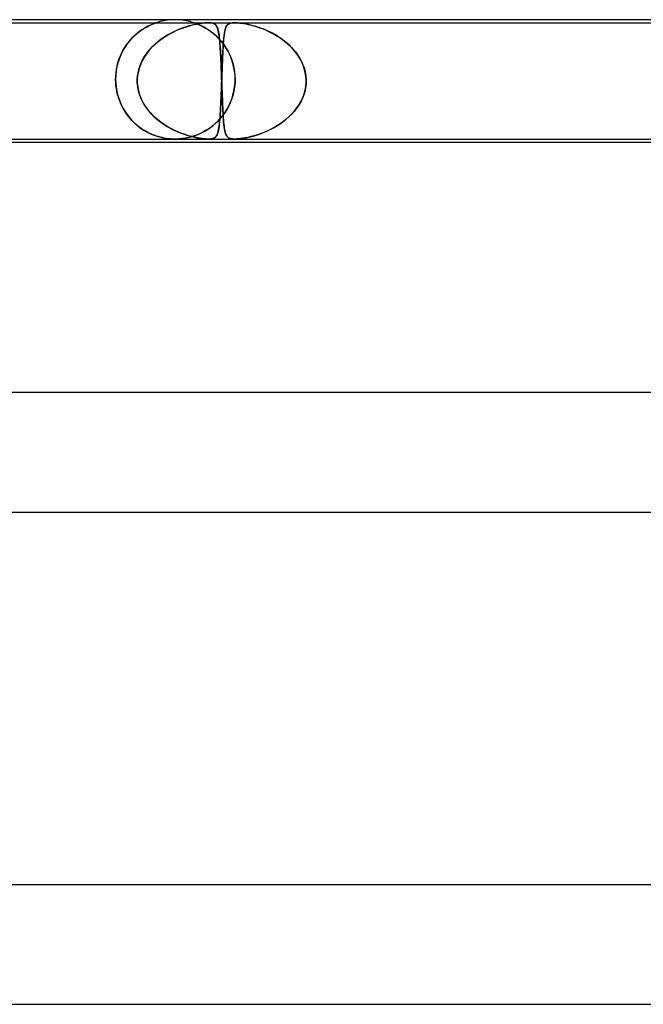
# Model space of a CAD drawing. Header units: millimetres. Extents: x -535 to 535, y -2 to 330.
# Tile 31 of 88: x -160 to -139, y 297 to 330. Entities that reach past the tile are written whole.
import ezdxf

# ---------------------------------------------------------------- set-up
doc = ezdxf.new("R2010")
doc.units = ezdxf.units.MM
doc.layers.add('HIDDEN', color=7, linetype='Continuous')
doc.layers.add('THICK', color=7, linetype='Continuous')

msp = doc.modelspace()

# ---------------------------------------------------------------- linework, layer by layer
at = {"layer": 'HIDDEN'}
for p, q in [((-155, 330), (-155.127, 329.996)), ((-154.873, 329.996), (-155, 330)), ((-174.921, 329.9), (-153.884, 329.9)), ((-156.145, 329.637), (-156.073, 329.686)), ((-156.035, 329.71), (-156.105, 329.665)), ((-156.073, 329.686), (-156.002, 329.729)), ((-155.97, 329.748), (-156.035, 329.71)), ((-156.002, 329.729), (-155.935, 329.766)), ((-155.908, 329.781), (-155.97, 329.748)), ((-155.935, 329.766), (-155.872, 329.799)), ((-155.851, 329.809), (-155.908, 329.781)), ((-155.872, 329.799), (-155.814, 329.826)), ((-155.8, 329.833), (-155.851, 329.809)), ((-155.814, 329.826), (-155.763, 329.849)), ((-155.755, 329.852), (-155.8, 329.833)), ((-155.763, 329.849), (-155.718, 329.866)), ((-155.718, 329.867), (-155.755, 329.852)), ((-155.718, 329.866), (-155.683, 329.88)), ((-155.688, 329.878), (-155.718, 329.867)), ((-155.664, 329.886), (-155.688, 329.878)), ((-155.683, 329.88), (-155.656, 329.889)), ((-155.647, 329.892), (-155.664, 329.886)), ((-155.656, 329.889), (-155.638, 329.896)), ((-155.635, 329.897), (-155.647, 329.892)), ((-155.638, 329.896), (-155.628, 329.899)), ((-155.627, 329.899), (-155.635, 329.897)), ((-155.628, 329.899), (-155.625, 329.9)), ((-155.625, 329.9), (-155.627, 329.899)), ((-155.503, 329.936), (-155.624, 329.9)), ((-155.379, 329.964), (-155.503, 329.936)), ((-155.253, 329.984), (-155.379, 329.964)), ((-155.127, 329.996), (-155.253, 329.984)), ((-154.96, 329.634), (-154.855, 329.679)), ((-154.825, 329.691), (-154.931, 329.647)), ((-154.747, 329.984), (-154.873, 329.996)), ((-154.855, 329.679), (-154.752, 329.719)), ((-154.721, 329.73), (-154.825, 329.691)), ((-154.752, 329.719), (-154.651, 329.754)), ((-154.621, 329.964), (-154.747, 329.984)), ((-154.621, 329.764), (-154.721, 329.73)), ((-154.651, 329.754), (-154.553, 329.785)), ((-154.497, 329.936), (-154.621, 329.964)), ((-154.523, 329.793), (-154.621, 329.764)), ((-154.553, 329.785), (-154.459, 329.811)), ((-154.429, 329.819), (-154.523, 329.793)), ((-154.376, 329.9), (-154.497, 329.936)), ((-154.459, 329.811), (-154.363, 329.835)), ((-154.339, 329.84), (-154.429, 329.819)), ((-154.372, 329.899), (-154.375, 329.9)), ((-154.375, 329.9), (-154.369, 329.898)), ((-154.359, 329.895), (-154.372, 329.899)), ((-154.369, 329.898), (-154.348, 329.891)), ((-154.363, 329.835), (-154.268, 329.855)), ((-154.337, 329.887), (-154.359, 329.895)), ((-154.348, 329.891), (-154.316, 329.88)), ((-154.254, 329.858), (-154.339, 329.84)), ((-154.306, 329.876), (-154.337, 329.887)), ((-154.316, 329.88), (-154.277, 329.865)), ((-154.264, 329.86), (-154.306, 329.876)), ((-154.277, 329.865), (-154.234, 329.848)), ((-154.268, 329.855), (-154.174, 329.872)), ((-154.214, 329.839), (-154.264, 329.86)), ((-154.172, 329.873), (-154.254, 329.858)), ((-154.234, 329.848), (-154.191, 329.83)), ((-154.158, 329.814), (-154.214, 329.839)), ((-154.191, 329.83), (-154.144, 329.808)), ((-154.174, 329.872), (-154.086, 329.885)), ((-154.092, 329.884), (-154.172, 329.873)), ((-154.095, 329.784), (-154.158, 329.814)), ((-154.144, 329.808), (-154.092, 329.783)), ((-154.028, 329.748), (-154.095, 329.784)), ((-154.016, 329.893), (-154.092, 329.884)), ((-154.092, 329.783), (-154.036, 329.754)), ((-154.086, 329.885), (-154.009, 329.894)), ((-154.036, 329.754), (-153.977, 329.72)), ((-153.957, 329.708), (-154.028, 329.748)), ((-153.946, 329.898), (-154.016, 329.893)), ((-154.009, 329.894), (-153.943, 329.898)), ((-153.977, 329.72), (-153.915, 329.682)), ((-153.884, 329.661), (-153.957, 329.708)), ((-153.883, 329.9), (-153.946, 329.898)), ((-153.943, 329.898), (-153.885, 329.9)), ((-153.915, 329.682), (-153.849, 329.638)), ((-153.885, 329.9), (-153.829, 329.898)), ((-153.884, 329.9), (-153, 329.9)), ((-153.831, 329.898), (-153.883, 329.9)), ((-153.785, 329.894), (-153.831, 329.898)), ((-153.829, 329.898), (-153.781, 329.893)), ((-153.743, 329.885), (-153.785, 329.894)), ((-153.781, 329.893), (-153.74, 329.884)), ((-153.705, 329.872), (-153.743, 329.885)), ((-153.74, 329.884), (-153.705, 329.873)), ((-153.705, 329.873), (-153.677, 329.858)), ((-153.673, 329.855), (-153.705, 329.872)), ((-153.677, 329.858), (-153.652, 329.84)), ((-153.646, 329.835), (-153.673, 329.855)), ((-153.652, 329.84), (-153.631, 329.819)), ((-153.625, 329.811), (-153.646, 329.835)), ((-153.631, 329.819), (-153.612, 329.793)), ((-153.606, 329.785), (-153.625, 329.811)), ((-153.612, 329.793), (-153.595, 329.764)), ((-153.59, 329.754), (-153.606, 329.785)), ((-153.595, 329.764), (-153.58, 329.73)), ((-153.576, 329.719), (-153.59, 329.754)), ((-153.58, 329.73), (-153.567, 329.691)), ((-153.563, 329.679), (-153.576, 329.719)), ((-153.567, 329.691), (-153.554, 329.647)), ((-153.551, 329.634), (-153.563, 329.679)), ((-153.334, 329.616), (-153.319, 329.677)), ((-153.312, 329.7), (-153.322, 329.666)), ((-153.319, 329.677), (-153.302, 329.729)), ((-153.302, 329.731), (-153.312, 329.7)), ((-153.302, 329.729), (-153.283, 329.773)), ((-153.29, 329.759), (-153.302, 329.731)), ((-153.277, 329.784), (-153.29, 329.759)), ((-153.283, 329.773), (-153.259, 329.81)), ((-153.263, 329.805), (-153.277, 329.784)), ((-153.248, 329.824), (-153.263, 329.805)), ((-153.259, 329.81), (-153.232, 329.84)), ((-153.23, 329.841), (-153.248, 329.824)), ((-153.232, 329.84), (-153.198, 329.863)), ((-153.21, 329.856), (-153.23, 329.841)), ((-153.186, 329.869), (-153.21, 329.856)), ((-153.198, 329.863), (-153.163, 329.879)), ((-153.159, 329.88), (-153.186, 329.869)), ((-153.163, 329.879), (-153.125, 329.889)), ((-153.127, 329.889), (-153.159, 329.88)), ((-153.089, 329.895), (-153.127, 329.889)), ((-153.125, 329.889), (-153.088, 329.895)), ((-153.046, 329.899), (-153.089, 329.895)), ((-153.088, 329.895), (-153.049, 329.899)), ((-153.049, 329.899), (-153.003, 329.9)), ((-152.998, 329.9), (-153.046, 329.899)), ((-153.003, 329.9), (-152.95, 329.899)), ((-153, 329.9), (-131.964, 329.9)), ((-152.947, 329.899), (-152.998, 329.9)), ((-152.95, 329.899), (-152.891, 329.895)), ((-152.892, 329.895), (-152.947, 329.899)), ((-152.83, 329.889), (-152.892, 329.895)), ((-152.891, 329.895), (-152.828, 329.889)), ((-152.752, 329.879), (-152.83, 329.889)), ((-152.828, 329.889), (-152.761, 329.88)), ((-152.761, 329.88), (-152.692, 329.869)), ((-152.656, 329.863), (-152.752, 329.879)), ((-152.692, 329.869), (-152.621, 329.856)), ((-152.543, 329.84), (-152.656, 329.863)), ((-152.621, 329.856), (-152.548, 329.841)), ((-152.548, 329.841), (-152.476, 329.824)), ((-152.421, 329.81), (-152.543, 329.84)), ((-152.476, 329.824), (-152.403, 329.805)), ((-152.292, 329.773), (-152.421, 329.81)), ((-152.403, 329.805), (-152.326, 329.784)), ((-152.326, 329.784), (-152.246, 329.759)), ((-152.159, 329.729), (-152.292, 329.773)), ((-152.246, 329.759), (-152.164, 329.731)), ((-152.164, 329.731), (-152.08, 329.7)), ((-152.021, 329.677), (-152.159, 329.729)), ((-152.08, 329.7), (-151.994, 329.666)), ((-151.88, 329.616), (-152.021, 329.677)), ((-156.464, 329.356), (-156.532, 329.277)), ((-156.506, 329.309), (-156.437, 329.385)), ((-156.393, 329.43), (-156.464, 329.356)), ((-156.437, 329.385), (-156.367, 329.456)), ((-156.322, 329.497), (-156.393, 329.43)), ((-156.367, 329.456), (-156.294, 329.522)), ((-156.249, 329.559), (-156.322, 329.497)), ((-156.294, 329.522), (-156.219, 329.582)), ((-156.177, 329.615), (-156.249, 329.559)), ((-156.219, 329.582), (-156.145, 329.637)), ((-156.105, 329.665), (-156.177, 329.615)), ((-155.367, 329.412), (-155.474, 329.337)), ((-155.47, 329.34), (-155.374, 329.407)), ((-155.374, 329.407), (-155.274, 329.471)), ((-155.258, 329.48), (-155.367, 329.412)), ((-155.274, 329.471), (-155.171, 329.529)), ((-155.149, 329.542), (-155.258, 329.48)), ((-155.171, 329.529), (-155.066, 329.584)), ((-155.039, 329.597), (-155.149, 329.542)), ((-155.066, 329.584), (-154.96, 329.634)), ((-154.931, 329.647), (-155.039, 329.597)), ((-153.809, 329.609), (-153.884, 329.661)), ((-153.849, 329.638), (-153.782, 329.589)), ((-153.735, 329.552), (-153.809, 329.609)), ((-153.782, 329.589), (-153.715, 329.536)), ((-153.662, 329.491), (-153.735, 329.552)), ((-153.715, 329.536), (-153.648, 329.478)), ((-153.591, 329.424), (-153.662, 329.491)), ((-153.648, 329.478), (-153.582, 329.415)), ((-153.522, 329.354), (-153.591, 329.424)), ((-153.582, 329.415), (-153.516, 329.348)), ((-153.554, 329.647), (-153.543, 329.597)), ((-153.541, 329.584), (-153.551, 329.634)), ((-153.543, 329.597), (-153.533, 329.542)), ((-153.531, 329.529), (-153.541, 329.584)), ((-153.533, 329.542), (-153.524, 329.48)), ((-153.522, 329.471), (-153.531, 329.529)), ((-153.524, 329.48), (-153.515, 329.412)), ((-153.515, 329.407), (-153.522, 329.471)), ((-153.455, 329.279), (-153.522, 329.354)), ((-153.516, 329.348), (-153.453, 329.275)), ((-153.515, 329.412), (-153.507, 329.337)), ((-153.507, 329.34), (-153.515, 329.407)), ((-153.376, 329.274), (-153.367, 329.375)), ((-153.366, 329.388), (-153.372, 329.331)), ((-153.367, 329.375), (-153.358, 329.465)), ((-153.36, 329.442), (-153.366, 329.388)), ((-153.354, 329.494), (-153.36, 329.442)), ((-153.358, 329.465), (-153.347, 329.545)), ((-153.347, 329.542), (-153.354, 329.494)), ((-153.347, 329.545), (-153.334, 329.616)), ((-153.339, 329.586), (-153.347, 329.542)), ((-153.331, 329.628), (-153.339, 329.586)), ((-153.322, 329.666), (-153.331, 329.628)), ((-151.994, 329.666), (-151.907, 329.628)), ((-151.907, 329.628), (-151.819, 329.586)), ((-151.738, 329.545), (-151.88, 329.616)), ((-151.819, 329.586), (-151.731, 329.542)), ((-151.596, 329.465), (-151.738, 329.545)), ((-151.731, 329.542), (-151.645, 329.494)), ((-151.645, 329.494), (-151.56, 329.442)), ((-151.457, 329.375), (-151.596, 329.465)), ((-151.56, 329.442), (-151.476, 329.388)), ((-151.476, 329.388), (-151.395, 329.331)), ((-151.321, 329.274), (-151.457, 329.375)), ((-156.744, 328.962), (-156.691, 329.055)), ((-156.661, 329.101), (-156.721, 329.004)), ((-156.691, 329.055), (-156.633, 329.144)), ((-156.598, 329.192), (-156.661, 329.101)), ((-156.633, 329.144), (-156.571, 329.229)), ((-156.532, 329.277), (-156.598, 329.192)), ((-156.571, 329.229), (-156.506, 329.309)), ((-155.894, 328.939), (-155.819, 329.028)), ((-155.775, 329.075), (-155.864, 328.976)), ((-155.819, 329.028), (-155.739, 329.112)), ((-155.68, 329.168), (-155.775, 329.075)), ((-155.739, 329.112), (-155.653, 329.192)), ((-155.579, 329.256), (-155.68, 329.168)), ((-155.653, 329.192), (-155.564, 329.268)), ((-155.474, 329.337), (-155.579, 329.256)), ((-155.564, 329.268), (-155.47, 329.34)), ((-153.501, 329.268), (-153.507, 329.34)), ((-153.507, 329.337), (-153.5, 329.256)), ((-153.494, 329.192), (-153.501, 329.268)), ((-153.5, 329.256), (-153.493, 329.168)), ((-153.489, 329.112), (-153.494, 329.192)), ((-153.493, 329.168), (-153.486, 329.075)), ((-153.483, 329.028), (-153.489, 329.112)), ((-153.486, 329.075), (-153.48, 328.976)), ((-153.478, 328.939), (-153.483, 329.028)), ((-153.392, 329.199), (-153.455, 329.279)), ((-153.453, 329.275), (-153.391, 329.198)), ((-153.398, 328.915), (-153.392, 329.043)), ((-153.39, 329.069), (-153.394, 328.995)), ((-153.332, 329.116), (-153.392, 329.199)), ((-153.392, 329.043), (-153.384, 329.163)), ((-153.391, 329.198), (-153.332, 329.115)), ((-153.386, 329.139), (-153.39, 329.069)), ((-153.381, 329.206), (-153.386, 329.139)), ((-153.384, 329.163), (-153.376, 329.274)), ((-153.377, 329.27), (-153.381, 329.206)), ((-153.372, 329.331), (-153.377, 329.27)), ((-153.276, 329.028), (-153.332, 329.116)), ((-153.332, 329.115), (-153.275, 329.027)), ((-153.224, 328.937), (-153.276, 329.028)), ((-153.275, 329.027), (-153.222, 328.934)), ((-151.395, 329.331), (-151.316, 329.27)), ((-151.191, 329.163), (-151.321, 329.274)), ((-151.316, 329.27), (-151.239, 329.206)), ((-151.239, 329.206), (-151.166, 329.139)), ((-151.071, 329.043), (-151.191, 329.163)), ((-151.166, 329.139), (-151.095, 329.069)), ((-151.095, 329.069), (-151.028, 328.995)), ((-150.961, 328.915), (-151.071, 329.043)), ((-156.877, 328.661), (-156.838, 328.765)), ((-156.828, 328.789), (-156.873, 328.672)), ((-156.838, 328.765), (-156.793, 328.865)), ((-156.777, 328.9), (-156.828, 328.789)), ((-156.793, 328.865), (-156.744, 328.962)), ((-156.721, 329.004), (-156.777, 328.9)), ((-156.022, 328.76), (-156.088, 328.644)), ((-156.084, 328.651), (-156.027, 328.751)), ((-156.027, 328.751), (-155.964, 328.847)), ((-155.947, 328.871), (-156.022, 328.76)), ((-155.964, 328.847), (-155.894, 328.939)), ((-155.864, 328.976), (-155.947, 328.871)), ((-153.48, 328.976), (-153.474, 328.871)), ((-153.473, 328.847), (-153.478, 328.939)), ((-153.474, 328.871), (-153.468, 328.76)), ((-153.468, 328.751), (-153.473, 328.847)), ((-153.468, 328.76), (-153.463, 328.644)), ((-153.463, 328.651), (-153.468, 328.751)), ((-153.411, 328.633), (-153.405, 328.778)), ((-153.406, 328.756), (-153.409, 328.67)), ((-153.402, 328.839), (-153.406, 328.756)), ((-153.405, 328.778), (-153.398, 328.915)), ((-153.398, 328.919), (-153.402, 328.839)), ((-153.394, 328.995), (-153.398, 328.919)), ((-153.176, 328.842), (-153.224, 328.937)), ((-153.222, 328.934), (-153.173, 328.835)), ((-153.133, 328.744), (-153.176, 328.842)), ((-153.173, 328.835), (-153.127, 328.731)), ((-153.095, 328.643), (-153.133, 328.744)), ((-153.127, 328.731), (-153.087, 328.621)), ((-151.028, 328.995), (-150.964, 328.919)), ((-150.964, 328.919), (-150.904, 328.839)), ((-150.863, 328.778), (-150.961, 328.915)), ((-150.904, 328.839), (-150.849, 328.756)), ((-150.779, 328.633), (-150.863, 328.778)), ((-150.849, 328.756), (-150.799, 328.67)), ((-156.944, 328.418), (-156.968, 328.283)), ((-156.96, 328.335), (-156.938, 328.445)), ((-156.912, 328.548), (-156.944, 328.418)), ((-156.938, 328.445), (-156.91, 328.554)), ((-156.873, 328.672), (-156.912, 328.548)), ((-156.91, 328.554), (-156.877, 328.661)), ((-156.192, 328.398), (-156.227, 328.268)), ((-156.211, 328.334), (-156.177, 328.442)), ((-156.145, 328.523), (-156.192, 328.398)), ((-156.177, 328.442), (-156.134, 328.548)), ((-156.088, 328.644), (-156.145, 328.523)), ((-156.134, 328.548), (-156.084, 328.651)), ((-153.459, 328.548), (-153.463, 328.651)), ((-153.463, 328.644), (-153.457, 328.523)), ((-153.454, 328.442), (-153.459, 328.548)), ((-153.457, 328.523), (-153.452, 328.398)), ((-153.45, 328.334), (-153.454, 328.442)), ((-153.452, 328.398), (-153.447, 328.268)), ((-153.42, 328.394), (-153.423, 328.298)), ((-153.422, 328.325), (-153.417, 328.481)), ((-153.416, 328.489), (-153.42, 328.394)), ((-153.417, 328.481), (-153.411, 328.633)), ((-153.413, 328.581), (-153.416, 328.489)), ((-153.409, 328.67), (-153.413, 328.581)), ((-153.062, 328.539), (-153.095, 328.643)), ((-153.087, 328.621), (-153.053, 328.505)), ((-153.035, 328.433), (-153.062, 328.539)), ((-153.053, 328.505), (-153.025, 328.385)), ((-153.014, 328.326), (-153.035, 328.433)), ((-153.025, 328.385), (-153.004, 328.26)), ((-150.799, 328.67), (-150.753, 328.581)), ((-150.71, 328.481), (-150.779, 328.633)), ((-150.753, 328.581), (-150.713, 328.489)), ((-150.713, 328.489), (-150.679, 328.394)), ((-150.658, 328.325), (-150.71, 328.481)), ((-150.679, 328.394), (-150.651, 328.298)), ((-156.982, 328.144), (-156.987, 328)), ((-156.987, 328), (-156.984, 328.112)), ((-156.984, 328.112), (-156.975, 328.224)), ((-156.968, 328.283), (-156.982, 328.144)), ((-156.975, 328.224), (-156.96, 328.335)), ((-156.251, 328.135), (-156.262, 328)), ((-156.262, 328), (-156.254, 328.113)), ((-156.254, 328.113), (-156.237, 328.224)), ((-156.227, 328.268), (-156.251, 328.135)), ((-156.237, 328.224), (-156.211, 328.334)), ((-153.446, 328.224), (-153.45, 328.334)), ((-153.447, 328.268), (-153.442, 328.135)), ((-153.442, 328.113), (-153.446, 328.224)), ((-153.442, 328.135), (-153.438, 328)), ((-153.438, 328), (-153.442, 328.113)), ((-153.434, 328), (-153.428, 328.163)), ((-153.43, 328.1), (-153.434, 328)), ((-153.427, 328.2), (-153.43, 328.1)), ((-153.428, 328.163), (-153.422, 328.325)), ((-153.423, 328.298), (-153.427, 328.2)), ((-152.999, 328.218), (-153.014, 328.326)), ((-153.004, 328.26), (-152.991, 328.132)), ((-152.99, 328.109), (-152.999, 328.218)), ((-152.991, 328.132), (-152.987, 328)), ((-152.987, 328), (-152.99, 328.109)), ((-150.624, 328.163), (-150.658, 328.325)), ((-150.651, 328.298), (-150.63, 328.2)), ((-150.63, 328.2), (-150.616, 328.1)), ((-150.609, 328), (-150.624, 328.163)), ((-150.616, 328.1), (-150.609, 328)), ((-156.987, 327.983), (-156.987, 328)), ((-156.987, 328), (-156.987, 327.983)), ((-156.987, 327.967), (-156.987, 327.983)), ((-156.987, 327.983), (-156.987, 327.967)), ((-156.987, 327.95), (-156.987, 327.967)), ((-156.987, 327.967), (-156.987, 327.95)), ((-156.986, 327.933), (-156.987, 327.95)), ((-156.987, 327.95), (-156.986, 327.933)), ((-156.986, 327.917), (-156.986, 327.933)), ((-156.986, 327.933), (-156.986, 327.917)), ((-156.985, 327.9), (-156.986, 327.917)), ((-156.986, 327.917), (-156.985, 327.9)), ((-156.985, 327.9), (-156.972, 327.749)), ((-156.977, 327.797), (-156.985, 327.9)), ((-156.964, 327.694), (-156.977, 327.797)), ((-156.972, 327.749), (-156.947, 327.599)), ((-156.946, 327.593), (-156.964, 327.694)), ((-156.262, 328), (-156.263, 327.983)), ((-156.263, 327.983), (-156.262, 328)), ((-156.263, 327.983), (-156.263, 327.967)), ((-156.263, 327.967), (-156.263, 327.983)), ((-156.263, 327.967), (-156.263, 327.95)), ((-156.263, 327.95), (-156.263, 327.967)), ((-156.263, 327.95), (-156.263, 327.933)), ((-156.263, 327.933), (-156.263, 327.95)), ((-156.263, 327.933), (-156.263, 327.917)), ((-156.263, 327.917), (-156.263, 327.933)), ((-156.263, 327.917), (-156.262, 327.9)), ((-156.262, 327.9), (-156.263, 327.917)), ((-156.262, 327.9), (-156.254, 327.789)), ((-156.249, 327.752), (-156.262, 327.9)), ((-156.254, 327.789), (-156.237, 327.677)), ((-156.221, 327.607), (-156.249, 327.752)), ((-153.442, 327.769), (-153.447, 327.64)), ((-153.447, 327.638), (-153.442, 327.768)), ((-153.442, 327.768), (-153.437, 327.9)), ((-153.437, 327.9), (-153.442, 327.769)), ((-153.437, 327.983), (-153.438, 328)), ((-153.438, 328), (-153.437, 327.983)), ((-153.436, 327.967), (-153.437, 327.983)), ((-153.437, 327.983), (-153.436, 327.967)), ((-153.437, 327.917), (-153.436, 327.933)), ((-153.436, 327.933), (-153.437, 327.917)), ((-153.437, 327.9), (-153.437, 327.917)), ((-153.437, 327.917), (-153.437, 327.9)), ((-153.436, 327.95), (-153.435, 327.967)), ((-153.436, 327.95), (-153.436, 327.967)), ((-153.435, 327.967), (-153.436, 327.95)), ((-153.436, 327.967), (-153.436, 327.95)), ((-153.436, 327.933), (-153.436, 327.95)), ((-153.435, 327.933), (-153.436, 327.95)), ((-153.436, 327.95), (-153.436, 327.933)), ((-153.436, 327.95), (-153.435, 327.933)), ((-153.435, 327.967), (-153.434, 327.983)), ((-153.434, 327.983), (-153.435, 327.967)), ((-153.435, 327.917), (-153.435, 327.933)), ((-153.435, 327.933), (-153.435, 327.917)), ((-153.434, 327.9), (-153.435, 327.917)), ((-153.435, 327.917), (-153.434, 327.9)), ((-153.434, 327.983), (-153.434, 328)), ((-153.434, 328), (-153.434, 327.983)), ((-153.429, 327.752), (-153.434, 327.9)), ((-153.434, 327.9), (-153.43, 327.789)), ((-153.43, 327.789), (-153.426, 327.677)), ((-153.424, 327.607), (-153.429, 327.752)), ((-153.003, 327.749), (-153.028, 327.599)), ((-153.025, 327.611), (-153.002, 327.754)), ((-152.989, 327.9), (-153.003, 327.749)), ((-153.002, 327.754), (-152.989, 327.9)), ((-152.988, 327.933), (-152.989, 327.917)), ((-152.989, 327.917), (-152.988, 327.933)), ((-152.989, 327.917), (-152.989, 327.9)), ((-152.989, 327.9), (-152.989, 327.917)), ((-152.987, 327.967), (-152.988, 327.95)), ((-152.988, 327.95), (-152.987, 327.967)), ((-152.988, 327.95), (-152.988, 327.933)), ((-152.988, 327.933), (-152.988, 327.95)), ((-152.987, 328), (-152.987, 327.983)), ((-152.987, 327.983), (-152.987, 328)), ((-152.987, 327.983), (-152.987, 327.967)), ((-152.987, 327.967), (-152.987, 327.983)), ((-150.643, 327.638), (-150.62, 327.768)), ((-150.62, 327.769), (-150.642, 327.64)), ((-150.609, 327.9), (-150.62, 327.769)), ((-150.62, 327.768), (-150.609, 327.9)), ((-150.609, 328), (-150.608, 327.983)), ((-150.608, 327.983), (-150.609, 328)), ((-150.608, 327.917), (-150.609, 327.9)), ((-150.609, 327.9), (-150.608, 327.917)), ((-150.608, 327.983), (-150.608, 327.967)), ((-150.608, 327.967), (-150.608, 327.983)), ((-150.608, 327.967), (-150.608, 327.95)), ((-150.608, 327.95), (-150.608, 327.967)), ((-150.608, 327.95), (-150.608, 327.933)), ((-150.608, 327.933), (-150.608, 327.95)), ((-150.608, 327.933), (-150.608, 327.917)), ((-150.608, 327.917), (-150.608, 327.933)), ((-156.947, 327.599), (-156.911, 327.451)), ((-156.923, 327.494), (-156.946, 327.593)), ((-156.895, 327.398), (-156.923, 327.494)), ((-156.911, 327.451), (-156.864, 327.304)), ((-156.864, 327.305), (-156.895, 327.398)), ((-156.237, 327.677), (-156.211, 327.567)), ((-156.179, 327.465), (-156.221, 327.607)), ((-156.211, 327.567), (-156.177, 327.459)), ((-156.124, 327.329), (-156.179, 327.465)), ((-156.177, 327.459), (-156.135, 327.353)), ((-153.457, 327.39), (-153.462, 327.269)), ((-153.462, 327.268), (-153.457, 327.387)), ((-153.452, 327.514), (-153.457, 327.39)), ((-153.457, 327.387), (-153.452, 327.51)), ((-153.447, 327.64), (-153.452, 327.514)), ((-153.452, 327.51), (-153.447, 327.638)), ((-153.426, 327.677), (-153.422, 327.567)), ((-153.418, 327.465), (-153.424, 327.607)), ((-153.422, 327.567), (-153.418, 327.459)), ((-153.413, 327.329), (-153.418, 327.465)), ((-153.418, 327.459), (-153.414, 327.353)), ((-153.065, 327.45), (-153.113, 327.304)), ((-153.1, 327.341), (-153.058, 327.473)), ((-153.028, 327.599), (-153.065, 327.45)), ((-153.058, 327.473), (-153.025, 327.611)), ((-150.722, 327.39), (-150.778, 327.269)), ((-150.778, 327.268), (-150.723, 327.387)), ((-150.723, 327.387), (-150.678, 327.51)), ((-150.676, 327.514), (-150.722, 327.39)), ((-150.678, 327.51), (-150.643, 327.638)), ((-150.642, 327.64), (-150.676, 327.514)), ((-156.829, 327.216), (-156.864, 327.305)), ((-156.864, 327.304), (-156.805, 327.163)), ((-156.79, 327.13), (-156.829, 327.216)), ((-156.805, 327.163), (-156.737, 327.028)), ((-156.748, 327.047), (-156.79, 327.13)), ((-156.703, 326.968), (-156.748, 327.047)), ((-156.135, 327.353), (-156.085, 327.25)), ((-156.057, 327.199), (-156.124, 327.329)), ((-156.085, 327.25), (-156.028, 327.151)), ((-155.979, 327.075), (-156.057, 327.199)), ((-156.028, 327.151), (-155.965, 327.055)), ((-155.892, 326.959), (-155.979, 327.075)), ((-155.965, 327.055), (-155.895, 326.962)), ((-153.473, 327.042), (-153.479, 326.936)), ((-153.478, 326.941), (-153.473, 327.045)), ((-153.473, 327.045), (-153.467, 327.154)), ((-153.467, 327.153), (-153.473, 327.042)), ((-153.462, 327.269), (-153.467, 327.153)), ((-153.467, 327.154), (-153.462, 327.268)), ((-153.414, 327.353), (-153.41, 327.25)), ((-153.408, 327.199), (-153.413, 327.329)), ((-153.41, 327.25), (-153.406, 327.151)), ((-153.402, 327.075), (-153.408, 327.199)), ((-153.406, 327.151), (-153.401, 327.055)), ((-153.397, 326.959), (-153.402, 327.075)), ((-153.401, 327.055), (-153.397, 326.962)), ((-153.266, 326.985), (-153.204, 327.097)), ((-153.173, 327.163), (-153.242, 327.027)), ((-153.204, 327.097), (-153.149, 327.216)), ((-153.113, 327.304), (-153.173, 327.163)), ((-153.149, 327.216), (-153.1, 327.341)), ((-150.918, 327.042), (-151.001, 326.936)), ((-150.996, 326.941), (-150.916, 327.045)), ((-150.844, 327.153), (-150.918, 327.042)), ((-150.916, 327.045), (-150.843, 327.154)), ((-150.778, 327.269), (-150.844, 327.153)), ((-150.843, 327.154), (-150.778, 327.268)), ((-156.737, 327.028), (-156.66, 326.898)), ((-156.656, 326.893), (-156.703, 326.968)), ((-156.66, 326.898), (-156.573, 326.776)), ((-156.606, 326.821), (-156.656, 326.893)), ((-156.555, 326.752), (-156.606, 326.821)), ((-156.573, 326.776), (-156.478, 326.662)), ((-156.501, 326.687), (-156.555, 326.752)), ((-155.895, 326.962), (-155.82, 326.874)), ((-155.797, 326.849), (-155.892, 326.959)), ((-155.82, 326.874), (-155.74, 326.79)), ((-155.694, 326.746), (-155.797, 326.849)), ((-155.74, 326.79), (-155.655, 326.71)), ((-155.586, 326.65), (-155.694, 326.746)), ((-155.655, 326.71), (-155.566, 326.634)), ((-153.409, 326.776), (-153.505, 326.662)), ((-153.492, 326.74), (-153.499, 326.65)), ((-153.497, 326.664), (-153.491, 326.751)), ((-153.485, 326.835), (-153.492, 326.74)), ((-153.491, 326.751), (-153.484, 326.843)), ((-153.479, 326.936), (-153.485, 326.835)), ((-153.484, 326.843), (-153.478, 326.941)), ((-153.48, 326.69), (-153.404, 326.782)), ((-153.321, 326.898), (-153.409, 326.776)), ((-153.404, 326.782), (-153.333, 326.88)), ((-153.397, 326.962), (-153.392, 326.874)), ((-153.391, 326.849), (-153.397, 326.959)), ((-153.392, 326.874), (-153.387, 326.79)), ((-153.384, 326.746), (-153.391, 326.849)), ((-153.387, 326.79), (-153.382, 326.71)), ((-153.378, 326.65), (-153.384, 326.746)), ((-153.382, 326.71), (-153.376, 326.634)), ((-153.333, 326.88), (-153.266, 326.985)), ((-153.242, 327.027), (-153.321, 326.898)), ((-151.188, 326.74), (-151.29, 326.65)), ((-151.273, 326.664), (-151.176, 326.751)), ((-151.091, 326.835), (-151.188, 326.74)), ((-151.176, 326.751), (-151.083, 326.843)), ((-151.001, 326.936), (-151.091, 326.835)), ((-151.083, 326.843), (-150.996, 326.941)), ((-156.445, 326.625), (-156.501, 326.687)), ((-156.478, 326.662), (-156.376, 326.556)), ((-156.388, 326.567), (-156.445, 326.625)), ((-156.329, 326.511), (-156.388, 326.567)), ((-156.376, 326.556), (-156.267, 326.458)), ((-156.269, 326.459), (-156.329, 326.511)), ((-156.208, 326.411), (-156.269, 326.459)), ((-156.267, 326.458), (-156.152, 326.369)), ((-156.147, 326.365), (-156.208, 326.411)), ((-155.473, 326.562), (-155.586, 326.65)), ((-155.566, 326.634), (-155.473, 326.562)), ((-155.473, 326.562), (-155.377, 326.495)), ((-155.357, 326.482), (-155.473, 326.562)), ((-155.377, 326.495), (-155.279, 326.433)), ((-155.24, 326.409), (-155.357, 326.482)), ((-155.279, 326.433), (-155.181, 326.376)), ((-155.121, 326.344), (-155.24, 326.409)), ((-155.181, 326.376), (-155.082, 326.324)), ((-153.897, 326.328), (-153.811, 326.388)), ((-153.719, 326.459), (-153.836, 326.37)), ((-153.811, 326.388), (-153.725, 326.454)), ((-153.725, 326.454), (-153.641, 326.527)), ((-153.609, 326.556), (-153.719, 326.459)), ((-153.641, 326.527), (-153.559, 326.605)), ((-153.505, 326.662), (-153.609, 326.556)), ((-153.559, 326.605), (-153.48, 326.69)), ((-153.54, 326.316), (-153.53, 326.374)), ((-153.524, 326.416), (-153.534, 326.349)), ((-153.53, 326.374), (-153.521, 326.438)), ((-153.515, 326.488), (-153.524, 326.416)), ((-153.521, 326.438), (-153.512, 326.508)), ((-153.506, 326.567), (-153.515, 326.488)), ((-153.512, 326.508), (-153.505, 326.583)), ((-153.499, 326.65), (-153.506, 326.567)), ((-153.505, 326.583), (-153.497, 326.664)), ((-153.37, 326.562), (-153.378, 326.65)), ((-153.376, 326.634), (-153.37, 326.562)), ((-153.363, 326.482), (-153.37, 326.562)), ((-153.37, 326.562), (-153.364, 326.495)), ((-153.364, 326.495), (-153.357, 326.433)), ((-153.354, 326.409), (-153.363, 326.482)), ((-153.357, 326.433), (-153.349, 326.376)), ((-153.344, 326.344), (-153.354, 326.409)), ((-153.349, 326.376), (-153.341, 326.324)), ((-151.813, 326.316), (-151.702, 326.374)), ((-151.628, 326.416), (-151.748, 326.349)), ((-151.702, 326.374), (-151.591, 326.438)), ((-151.511, 326.488), (-151.628, 326.416)), ((-151.591, 326.438), (-151.482, 326.508)), ((-151.398, 326.567), (-151.511, 326.488)), ((-151.482, 326.508), (-151.376, 326.583)), ((-151.29, 326.65), (-151.398, 326.567)), ((-151.376, 326.583), (-151.273, 326.664)), ((-156.152, 326.369), (-156.033, 326.29)), ((-156.086, 326.324), (-156.147, 326.365)), ((-156.025, 326.285), (-156.086, 326.324)), ((-156.033, 326.29), (-155.913, 326.223)), ((-155.964, 326.25), (-156.025, 326.285)), ((-155.904, 326.218), (-155.964, 326.25)), ((-155.913, 326.223), (-155.793, 326.166)), ((-155.845, 326.189), (-155.904, 326.218)), ((-155.786, 326.162), (-155.845, 326.189)), ((-155.793, 326.166), (-155.674, 326.118)), ((-155.728, 326.138), (-155.786, 326.162)), ((-155.671, 326.117), (-155.728, 326.138)), ((-155.674, 326.118), (-155.556, 326.08)), ((-155.615, 326.098), (-155.671, 326.117)), ((-155.559, 326.08), (-155.615, 326.098)), ((-155.498, 326.064), (-155.559, 326.08)), ((-155.556, 326.08), (-155.441, 326.05)), ((-155.433, 326.048), (-155.498, 326.064)), ((-155.441, 326.05), (-155.333, 326.028)), ((-155.364, 326.034), (-155.433, 326.048)), ((-155.002, 326.285), (-155.121, 326.344)), ((-155.082, 326.324), (-154.983, 326.277)), ((-154.884, 326.233), (-155.002, 326.285)), ((-154.983, 326.277), (-154.886, 326.234)), ((-154.886, 326.234), (-154.79, 326.196)), ((-154.769, 326.187), (-154.884, 326.233)), ((-154.79, 326.196), (-154.696, 326.161)), ((-154.656, 326.148), (-154.769, 326.187)), ((-154.696, 326.161), (-154.605, 326.131)), ((-154.551, 326.051), (-154.66, 326.029)), ((-154.546, 326.113), (-154.656, 326.148)), ((-154.622, 326.036), (-154.546, 326.052)), ((-154.605, 326.131), (-154.517, 326.105)), ((-154.436, 326.081), (-154.551, 326.051)), ((-154.44, 326.084), (-154.546, 326.113)), ((-154.546, 326.052), (-154.469, 326.071)), ((-154.517, 326.105), (-154.431, 326.082)), ((-154.469, 326.071), (-154.393, 326.094)), ((-154.339, 326.06), (-154.44, 326.084)), ((-154.318, 326.119), (-154.436, 326.081)), ((-154.431, 326.082), (-154.343, 326.061)), ((-154.393, 326.094), (-154.315, 326.12)), ((-154.343, 326.061), (-154.255, 326.042)), ((-154.245, 326.04), (-154.339, 326.06)), ((-154.198, 326.167), (-154.318, 326.119)), ((-154.315, 326.12), (-154.235, 326.151)), ((-154.255, 326.042), (-154.168, 326.027)), ((-154.158, 326.025), (-154.245, 326.04)), ((-154.235, 326.151), (-154.152, 326.187)), ((-154.077, 326.224), (-154.198, 326.167)), ((-154.152, 326.187), (-154.068, 326.228)), ((-153.956, 326.292), (-154.077, 326.224)), ((-154.068, 326.228), (-153.983, 326.275)), ((-153.983, 326.275), (-153.897, 326.328)), ((-153.836, 326.37), (-153.956, 326.292)), ((-153.704, 326.028), (-153.672, 326.045)), ((-153.656, 326.056), (-153.684, 326.037)), ((-153.672, 326.045), (-153.647, 326.065)), ((-153.631, 326.081), (-153.656, 326.056)), ((-153.647, 326.065), (-153.625, 326.087)), ((-153.609, 326.11), (-153.631, 326.081)), ((-153.625, 326.087), (-153.607, 326.113)), ((-153.59, 326.145), (-153.609, 326.11)), ((-153.607, 326.113), (-153.591, 326.144)), ((-153.591, 326.144), (-153.576, 326.179)), ((-153.573, 326.187), (-153.59, 326.145)), ((-153.576, 326.179), (-153.563, 326.219)), ((-153.559, 326.234), (-153.573, 326.187)), ((-153.563, 326.219), (-153.551, 326.265)), ((-153.546, 326.288), (-153.559, 326.234)), ((-153.551, 326.265), (-153.54, 326.316)), ((-153.534, 326.349), (-153.546, 326.288)), ((-153.334, 326.285), (-153.344, 326.344)), ((-153.341, 326.324), (-153.332, 326.277)), ((-153.321, 326.233), (-153.334, 326.285)), ((-153.332, 326.277), (-153.322, 326.234)), ((-153.322, 326.234), (-153.311, 326.196)), ((-153.308, 326.187), (-153.321, 326.233)), ((-153.311, 326.196), (-153.298, 326.161)), ((-153.292, 326.148), (-153.308, 326.187)), ((-153.298, 326.161), (-153.285, 326.131)), ((-153.275, 326.113), (-153.292, 326.148)), ((-153.285, 326.131), (-153.269, 326.105)), ((-153.254, 326.084), (-153.275, 326.113)), ((-153.269, 326.105), (-153.252, 326.082)), ((-153.231, 326.06), (-153.254, 326.084)), ((-153.252, 326.082), (-153.232, 326.061)), ((-153.232, 326.061), (-153.207, 326.042)), ((-153.204, 326.04), (-153.231, 326.06)), ((-153.207, 326.042), (-153.177, 326.027)), ((-153.173, 326.025), (-153.204, 326.04)), ((-152.708, 326.028), (-152.617, 326.045)), ((-152.559, 326.056), (-152.653, 326.037)), ((-152.617, 326.045), (-152.523, 326.065)), ((-152.456, 326.081), (-152.559, 326.056)), ((-152.523, 326.065), (-152.43, 326.087)), ((-152.347, 326.11), (-152.456, 326.081)), ((-152.43, 326.087), (-152.336, 326.113)), ((-152.233, 326.145), (-152.347, 326.11)), ((-152.336, 326.113), (-152.238, 326.144)), ((-152.238, 326.144), (-152.136, 326.179)), ((-152.115, 326.187), (-152.233, 326.145)), ((-152.136, 326.179), (-152.03, 326.219)), ((-151.994, 326.234), (-152.115, 326.187)), ((-152.03, 326.219), (-151.923, 326.265)), ((-151.871, 326.288), (-151.994, 326.234)), ((-151.923, 326.265), (-151.813, 326.316)), ((-151.748, 326.349), (-151.871, 326.288)), ((-155.293, 326.022), (-155.364, 326.034)), ((-155.333, 326.028), (-155.236, 326.014)), ((-155.22, 326.012), (-155.293, 326.022)), ((-155.236, 326.014), (-155.15, 326.006)), ((-155.146, 326.005), (-155.22, 326.012)), ((-155.15, 326.006), (-155.073, 326.001)), ((-155.072, 326.001), (-155.146, 326.005)), ((-155.073, 326.001), (-154.999, 326)), ((-154.999, 326), (-155.072, 326.001)), ((-154.999, 326), (-154.925, 326.001)), ((-154.924, 326.001), (-154.999, 326)), ((-154.925, 326.001), (-154.85, 326.006)), ((-154.846, 326.006), (-154.924, 326.001)), ((-154.85, 326.006), (-154.774, 326.013)), ((-154.758, 326.014), (-154.846, 326.006)), ((-154.774, 326.013), (-154.698, 326.023)), ((-154.66, 326.029), (-154.758, 326.014)), ((-154.698, 326.023), (-154.622, 326.036)), ((-154.168, 326.027), (-154.085, 326.015)), ((-154.085, 326.015), (-154.158, 326.025)), ((-154.085, 326.015), (-154.009, 326.006)), ((-154.023, 326.008), (-154.085, 326.015)), ((-153.971, 326.003), (-154.023, 326.008)), ((-154.009, 326.006), (-153.942, 326.001)), ((-153.925, 326.001), (-153.971, 326.003)), ((-153.942, 326.001), (-153.883, 326)), ((-153.883, 326), (-153.925, 326.001)), ((-153.883, 326), (-153.831, 326.001)), ((-153.844, 326.001), (-153.883, 326)), ((-153.809, 326.003), (-153.844, 326.001)), ((-153.831, 326.001), (-153.784, 326.006)), ((-153.776, 326.007), (-153.809, 326.003)), ((-153.784, 326.006), (-153.741, 326.015)), ((-153.745, 326.014), (-153.776, 326.007)), ((-153.714, 326.024), (-153.745, 326.014)), ((-153.741, 326.015), (-153.704, 326.028)), ((-153.684, 326.037), (-153.714, 326.024)), ((-153.177, 326.027), (-153.141, 326.015)), ((-153.141, 326.015), (-153.173, 326.025)), ((-153.108, 326.008), (-153.141, 326.015)), ((-153.141, 326.015), (-153.099, 326.006)), ((-153.074, 326.003), (-153.108, 326.008)), ((-153.099, 326.006), (-153.052, 326.001)), ((-153.038, 326.001), (-153.074, 326.003)), ((-153.052, 326.001), (-153, 326)), ((-152.999, 326), (-153.038, 326.001)), ((-153, 326), (-152.942, 326.001)), ((-152.957, 326.001), (-152.999, 326)), ((-152.912, 326.003), (-152.957, 326.001)), ((-152.942, 326.001), (-152.874, 326.006)), ((-152.862, 326.007), (-152.912, 326.003)), ((-152.874, 326.006), (-152.796, 326.015)), ((-152.803, 326.014), (-152.862, 326.007)), ((-152.734, 326.024), (-152.803, 326.014)), ((-152.796, 326.015), (-152.708, 326.028)), ((-152.653, 326.037), (-152.734, 326.024))]:
    msp.add_line(p, q, dxfattribs=at)
at = {"layer": 'THICK'}
for p, q in [((308, 330), (-308, 330)), ((-216.37, 326), (-2, 326)), ((-215.681, 325.9), (-43.841, 325.9)), ((316, 317.5), (-316, 317.5)), ((-222.201, 313.5), (-1.756, 313.5)), ((325, 301), (-325, 301)), ((-228.529, 297), (-1.805, 297))]:
    msp.add_line(p, q, dxfattribs=at)

doc.saveas('drawing.dxf')
